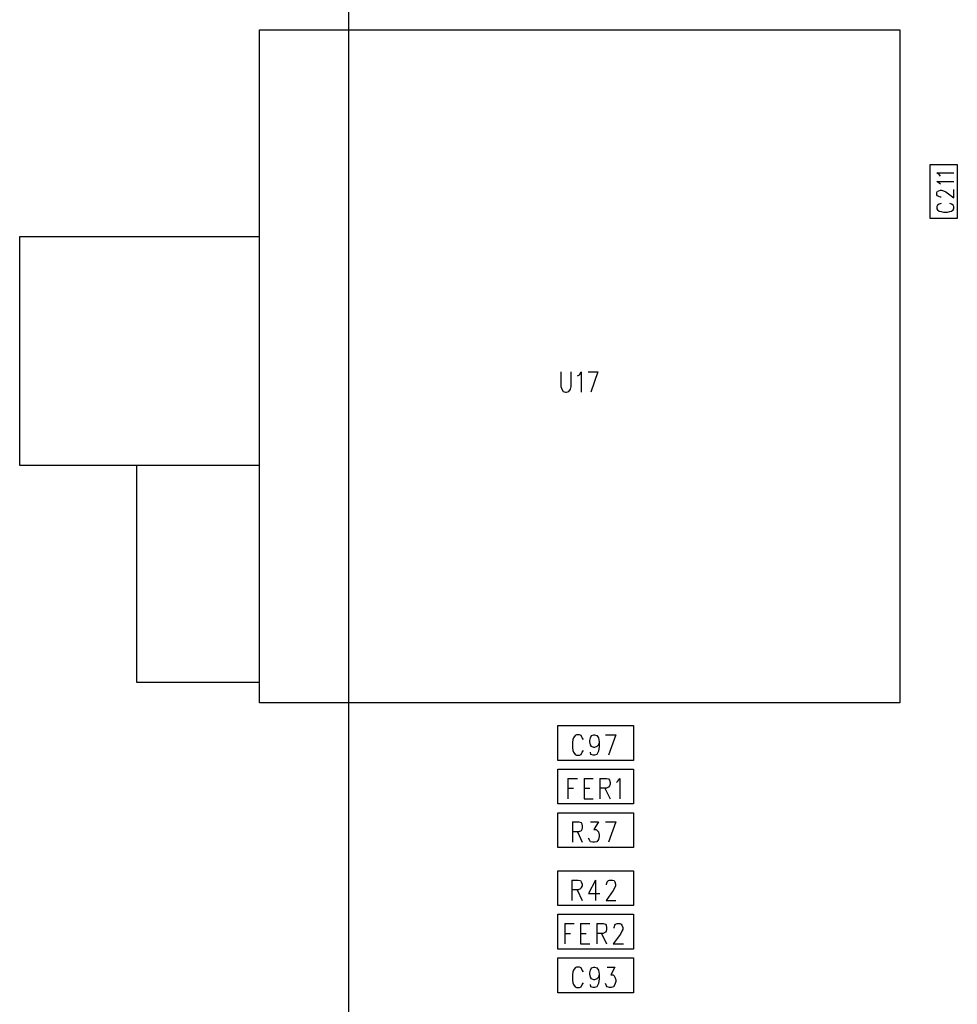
# Model space of a CAD drawing. Extents: x 11.9 to 28.1, y 10.8 to 21.2.
# Tile 3 of 23: x 14 to 15.6, y 16 to 17.7. Entities that reach past the tile are written whole.
import ezdxf

# ---------------------------------------------------------------- set-up
doc = ezdxf.new("R2010")
doc.units = 0
doc.header["$MEASUREMENT"] = 0
doc.layers.add('LAYNR1', color=2, linetype='Continuous')

msp = doc.modelspace()

# ---------------------------------------------------------------- linework, layer by layer
at = {"layer": 'LAYNR1', "color": 7}
for points in [[(14.582, 14.285), (14.582, 19.685)], [(14.428, 16.554), (14.428, 17.713)], [(14.428, 17.713), (15.531, 17.713)], [(15.531, 17.713), (15.531, 16.554)], [(15.583, 17.388), (15.583, 17.481)], [(15.583, 17.481), (15.63, 17.481)], [(15.63, 17.481), (15.63, 17.388)], [(15.601, 17.461), (15.599, 17.464), (15.595, 17.467), (15.624, 17.467)], [(15.601, 17.447), (15.599, 17.449), (15.595, 17.452), (15.624, 17.452)], [(15.602, 17.425), (15.601, 17.425), (15.598, 17.426), (15.596, 17.427), (15.595, 17.429), (15.595, 17.433), (15.596, 17.435)], [(15.596, 17.435), (15.598, 17.436), (15.601, 17.437), (15.603, 17.437), (15.606, 17.436), (15.61, 17.434), (15.624, 17.424)], [(15.624, 17.424), (15.624, 17.438)], [(15.602, 17.414), (15.599, 17.413), (15.596, 17.411), (15.595, 17.409), (15.595, 17.405), (15.596, 17.403), (15.599, 17.401)], [(15.62, 17.401), (15.623, 17.403), (15.624, 17.405), (15.624, 17.409), (15.623, 17.411), (15.62, 17.413), (15.617, 17.414)], [(15.599, 17.401), (15.602, 17.4), (15.606, 17.399), (15.613, 17.399), (15.617, 17.4), (15.62, 17.401)], [(15.63, 17.388), (15.583, 17.388)], [(14.015, 16.963), (14.015, 17.357)], [(14.015, 17.357), (14.428, 17.357)], [(14.947, 17.124), (14.947, 17.099)], [(14.965, 17.099), (14.965, 17.124)], [(14.976, 17.117), (14.979, 17.119)], [(14.979, 17.119), (14.982, 17.124)], [(14.982, 17.124), (14.982, 17.089)], [(14.994, 17.124), (15.011, 17.124)], [(15.011, 17.124), (14.999, 17.089)], [(14.947, 17.099), (14.949, 17.094)], [(14.949, 17.094), (14.951, 17.09)], [(14.961, 17.09), (14.964, 17.094)], [(14.964, 17.094), (14.965, 17.099)], [(14.951, 17.09), (14.955, 17.089)], [(14.955, 17.089), (14.957, 17.089)], [(14.957, 17.089), (14.961, 17.09)], [(14.428, 16.963), (14.015, 16.963)], [(14.216, 16.963), (14.216, 16.59)], [(14.216, 16.59), (14.428, 16.59)], [(15.531, 16.554), (14.428, 16.554)], [(14.942, 16.515), (15.072, 16.515)], [(14.942, 16.455), (14.942, 16.515)], [(15.072, 16.515), (15.072, 16.455)], [(14.986, 16.491), (14.984, 16.494), (14.982, 16.498), (14.979, 16.499), (14.974, 16.499), (14.972, 16.498), (14.969, 16.494), (14.968, 16.491), (14.967, 16.486), (14.967, 16.477), (14.968, 16.472), (14.969, 16.469), (14.972, 16.465), (14.974, 16.464), (14.979, 16.464), (14.982, 16.465), (14.984, 16.469), (14.986, 16.472)], [(15.013, 16.487), (15.012, 16.482), (15.009, 16.479), (15.005, 16.477), (15.004, 16.477), (15, 16.479), (14.998, 16.482), (14.997, 16.487), (14.997, 16.489), (14.998, 16.494), (15, 16.498), (15.004, 16.499), (15.005, 16.499), (15.009, 16.498), (15.012, 16.494), (15.013, 16.487), (15.013, 16.479), (15.012, 16.471), (15.009, 16.465), (15.005, 16.464), (15.003, 16.464), (14.999, 16.465), (14.998, 16.469)], [(15.024, 16.499), (15.042, 16.499)], [(15.042, 16.499), (15.029, 16.464)], [(15.072, 16.455), (14.942, 16.455)], [(14.942, 16.38), (14.942, 16.44)], [(14.942, 16.44), (15.072, 16.44)], [(15.072, 16.44), (15.072, 16.38)], [(14.959, 16.424), (14.959, 16.389)], [(14.959, 16.424), (14.976, 16.424)], [(14.987, 16.424), (14.987, 16.389)], [(14.987, 16.424), (15.003, 16.424)], [(15.014, 16.424), (15.014, 16.389)], [(15.014, 16.424), (15.026, 16.424), (15.029, 16.423), (15.031, 16.421), (15.032, 16.417), (15.032, 16.414), (15.031, 16.411), (15.029, 16.409), (15.026, 16.407), (15.014, 16.407)], [(15.043, 16.417), (15.045, 16.419), (15.049, 16.424), (15.049, 16.389)], [(14.959, 16.407), (14.969, 16.407)], [(14.987, 16.407), (14.997, 16.407)], [(15.023, 16.407), (15.032, 16.389)], [(15.072, 16.38), (14.942, 16.38)], [(14.987, 16.389), (15.003, 16.389)], [(14.942, 16.305), (14.942, 16.365)], [(14.942, 16.365), (15.072, 16.365)], [(15.072, 16.365), (15.072, 16.305)], [(14.967, 16.349), (14.967, 16.314)], [(14.967, 16.349), (14.978, 16.349), (14.982, 16.348), (14.983, 16.346), (14.984, 16.342), (14.984, 16.339), (14.983, 16.336), (14.982, 16.334), (14.978, 16.332), (14.967, 16.332)], [(14.998, 16.349), (15.012, 16.349), (15.004, 16.336), (15.008, 16.336), (15.01, 16.334), (15.012, 16.332), (15.013, 16.327), (15.013, 16.324), (15.012, 16.319), (15.009, 16.315), (15.005, 16.314), (15.002, 16.314), (14.998, 16.315), (14.997, 16.317), (14.995, 16.321)], [(15.024, 16.349), (15.042, 16.349)], [(15.042, 16.349), (15.029, 16.314)], [(14.976, 16.332), (14.984, 16.314)], [(15.072, 16.305), (14.942, 16.305)], [(14.942, 16.205), (14.942, 16.265)], [(14.942, 16.265), (15.072, 16.265)], [(15.072, 16.265), (15.072, 16.205)], [(14.966, 16.249), (14.966, 16.214)], [(14.966, 16.249), (14.977, 16.249)], [(14.977, 16.249), (14.981, 16.248)], [(14.981, 16.248), (14.982, 16.246)], [(14.982, 16.246), (14.984, 16.242)], [(15.007, 16.249), (14.995, 16.226)], [(15.007, 16.249), (15.007, 16.214)], [(15.026, 16.242), (15.027, 16.246)], [(15.027, 16.246), (15.029, 16.248)], [(15.029, 16.248), (15.031, 16.249)], [(15.031, 16.249), (15.036, 16.249)], [(15.036, 16.249), (15.039, 16.248)], [(15.039, 16.248), (15.04, 16.246)], [(15.04, 16.246), (15.041, 16.242)], [(14.977, 16.232), (14.966, 16.232)], [(14.975, 16.232), (14.984, 16.214)], [(14.981, 16.234), (14.977, 16.232)], [(14.982, 16.236), (14.981, 16.234)], [(14.984, 16.239), (14.982, 16.236)], [(14.984, 16.242), (14.984, 16.239)], [(14.995, 16.226), (15.014, 16.226)], [(15.037, 16.231), (15.025, 16.214)], [(15.026, 16.241), (15.026, 16.242)], [(15.04, 16.236), (15.037, 16.231)], [(15.041, 16.239), (15.04, 16.236)], [(15.041, 16.242), (15.041, 16.239)], [(15.025, 16.214), (15.042, 16.214)], [(15.072, 16.205), (14.942, 16.205)], [(14.942, 16.13), (14.942, 16.19)], [(14.942, 16.19), (15.072, 16.19)], [(15.072, 16.19), (15.072, 16.13)], [(14.954, 16.174), (14.954, 16.139)], [(14.954, 16.174), (14.97, 16.174)], [(14.981, 16.174), (14.981, 16.139)], [(14.981, 16.174), (14.997, 16.174)], [(15.009, 16.174), (15.009, 16.139)], [(15.009, 16.174), (15.02, 16.174)], [(15.02, 16.174), (15.024, 16.173)], [(15.024, 16.159), (15.02, 16.157)], [(15.024, 16.173), (15.025, 16.171)], [(15.025, 16.161), (15.024, 16.159)], [(15.025, 16.171), (15.026, 16.167)], [(15.026, 16.164), (15.025, 16.161)], [(15.026, 16.167), (15.026, 16.164)], [(15.039, 16.167), (15.04, 16.171)], [(15.039, 16.166), (15.039, 16.167)], [(15.04, 16.171), (15.041, 16.173)], [(15.041, 16.173), (15.044, 16.174)], [(15.044, 16.174), (15.049, 16.174)], [(15.049, 16.174), (15.051, 16.173)], [(15.052, 16.161), (15.05, 16.156)], [(15.051, 16.173), (15.052, 16.171)], [(15.052, 16.171), (15.054, 16.167)], [(15.054, 16.164), (15.052, 16.161)], [(15.054, 16.167), (15.054, 16.164)], [(14.954, 16.157), (14.964, 16.157)], [(14.981, 16.157), (14.991, 16.157)], [(15.02, 16.157), (15.009, 16.157)], [(15.017, 16.157), (15.026, 16.139)], [(15.05, 16.156), (15.037, 16.139)], [(15.072, 16.13), (14.942, 16.13)], [(14.981, 16.139), (14.997, 16.139)], [(15.037, 16.139), (15.055, 16.139)], [(14.942, 16.115), (15.072, 16.115)], [(14.942, 16.055), (14.942, 16.115)], [(15.072, 16.115), (15.072, 16.055)], [(14.986, 16.091), (14.984, 16.094), (14.982, 16.098), (14.979, 16.099), (14.974, 16.099), (14.972, 16.098), (14.969, 16.094), (14.968, 16.091), (14.967, 16.086), (14.967, 16.077), (14.968, 16.072), (14.969, 16.069), (14.972, 16.065), (14.974, 16.064), (14.979, 16.064), (14.982, 16.065), (14.984, 16.069), (14.986, 16.072)], [(15.013, 16.087), (15.012, 16.082), (15.009, 16.079), (15.005, 16.077), (15.004, 16.077), (15, 16.079), (14.998, 16.082), (14.997, 16.087), (14.997, 16.089), (14.998, 16.094), (15, 16.098), (15.004, 16.099), (15.005, 16.099), (15.009, 16.098), (15.012, 16.094), (15.013, 16.087), (15.013, 16.079), (15.012, 16.071), (15.009, 16.065), (15.005, 16.064), (15.003, 16.064), (14.999, 16.065), (14.998, 16.069)], [(15.027, 16.099), (15.04, 16.099), (15.033, 16.086), (15.037, 16.086), (15.039, 16.084), (15.04, 16.082), (15.042, 16.077), (15.042, 16.074), (15.04, 16.069), (15.038, 16.065), (15.034, 16.064), (15.031, 16.064), (15.027, 16.065), (15.026, 16.067), (15.024, 16.071)], [(15.072, 16.055), (14.942, 16.055)]]:
    msp.add_lwpolyline(points, dxfattribs=at)

doc.saveas('drawing.dxf')
